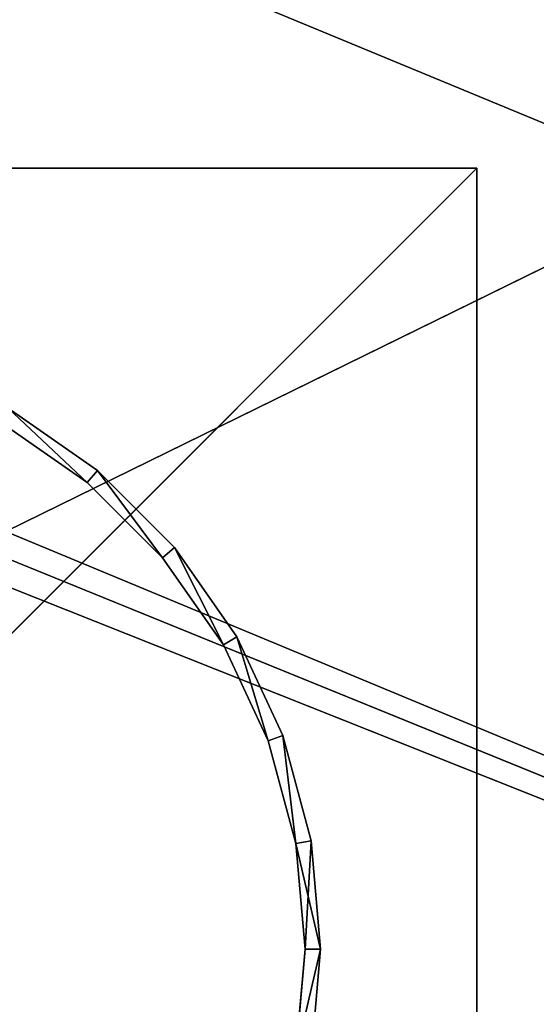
# Model space of a CAD drawing. Extents: x 226 to 378, y -30 to 313.
# Tile 237 of 256: x 294 to 303, y 260 to 276. Entities that reach past the tile are written whole.
import ezdxf

# ---------------------------------------------------------------- set-up
doc = ezdxf.new("R2010")
doc.units = 0
doc.header["$LTSCALE"] = 25.4
doc.layers.get('0').update_dxf_attribs({"color": 13, "linetype": 'CONTINUOUS'})
for name, color, linetype in [('_NCL1_37', 2, 'CONTINUOUS'), ('_NCL1_38', 250, 'CONTINUOUS'), ('_NCL1_62', 7, 'CONTINUOUS'), ('_NCL1_64', 250, 'CONTINUOUS')]:
    doc.layers.add(name, color=color, linetype=linetype)

# ---------------------------------------------------------------- blocks, each defined once
blk = doc.blocks.new('EWON_2005CD_4005CD_COSY141')
at = {"layer": '_NCL1_37', "color": 0}
for p, q in [((76.2, 39.37, 27.864), (76.2, 64.77, 27.864)), ((76.2, 64.77, 27.864), (76.2, 39.37, 27.94)), ((76.2, 64.77, 27.864), (76.2, 39.37, 27.94)), ((76.2, 64.77, 27.94), (76.2, 39.37, 27.94)), ((101.6, 64.77, 27.864), (76.2, 39.37, 27.864)), ((101.6, 64.77, 27.864), (76.2, 39.37, 27.864)), ((76.2, 39.37, 27.864), (76.2, 64.77, 27.864)), ((76.2, 64.77, 27.94), (76.2, 39.37, 27.94)), ((76.2, 39.37, 27.94), (76.2, 39.37, 27.864)), ((76.2, 39.37, 27.864), (101.6, 39.37, 27.94)), ((101.6, 39.37, 27.864), (76.2, 39.37, 27.864)), ((76.2, 39.37, 27.864), (101.6, 39.37, 27.94)), ((76.2, 39.37, 27.94), (76.2, 39.37, 27.864)), ((76.2, 39.37, 27.94), (101.6, 39.37, 27.94)), ((101.6, 39.37, 27.864), (76.2, 39.37, 27.864)), ((76.2, 39.37, 27.94), (101.6, 39.37, 27.94))]:
    blk.add_line(p, q, dxfattribs=at)
at = {"layer": '_NCL1_38', "color": 0}
for p, q in [((78.74, 52.07, 27.838), (78.894, 53.834, 27.838)), ((78.894, 53.834, 27.838), (78.74, 52.07, 27.864)), ((78.894, 53.834, 27.838), (78.74, 52.07, 27.864)), ((78.894, 53.834, 27.864), (78.74, 52.07, 27.864)), ((78.74, 52.07, 27.838), (78.894, 53.834, 27.838)), ((78.894, 53.834, 27.864), (78.74, 52.07, 27.864)), ((79.144, 53.79, 27.838), (78.74, 52.07, 27.838)), ((79.144, 53.79, 27.838), (78.74, 52.07, 27.838)), ((79.144, 53.79, 27.864), (78.74, 52.07, 27.864)), ((79.144, 53.79, 27.864), (78.74, 52.07, 27.864)), ((78.994, 52.07, 27.864), (79.144, 53.79, 27.864)), ((79.144, 53.79, 27.838), (78.994, 52.07, 27.864)), ((79.144, 53.79, 27.838), (78.994, 52.07, 27.864)), ((79.144, 53.79, 27.838), (78.994, 52.07, 27.838)), ((79.144, 53.79, 27.838), (78.994, 52.07, 27.838)), ((78.994, 52.07, 27.864), (79.144, 53.79, 27.864)), ((78.74, 52.07, 27.864), (78.74, 52.07, 27.838)), ((78.74, 52.07, 27.864), (78.74, 52.07, 27.838)), ((78.74, 52.07, 27.864), (78.894, 50.306, 27.838)), ((78.894, 50.306, 27.838), (78.74, 52.07, 27.838)), ((78.74, 52.07, 27.864), (78.894, 50.306, 27.838)), ((78.74, 52.07, 27.864), (78.894, 50.306, 27.864)), ((78.994, 52.07, 27.838), (78.74, 52.07, 27.838)), ((78.894, 50.306, 27.838), (78.74, 52.07, 27.838)), ((78.994, 52.07, 27.838), (78.74, 52.07, 27.838)), ((78.74, 52.07, 27.864), (78.994, 52.07, 27.864)), ((79.144, 50.35, 27.864), (78.74, 52.07, 27.864)), ((79.144, 50.35, 27.864), (78.74, 52.07, 27.864)), ((78.74, 52.07, 27.864), (78.894, 50.306, 27.864)), ((78.74, 52.07, 27.864), (78.994, 52.07, 27.864)), ((78.894, 50.306, 27.838), (78.994, 52.07, 27.838)), ((78.894, 50.306, 27.838), (78.994, 52.07, 27.838)), ((78.994, 52.07, 27.838), (79.144, 50.35, 27.864)), ((79.144, 50.35, 27.864), (78.994, 52.07, 27.864)), ((78.994, 52.07, 27.864), (78.994, 52.07, 27.838)), ((78.994, 52.07, 27.838), (79.144, 50.35, 27.864)), ((78.994, 52.07, 27.838), (79.144, 50.35, 27.838)), ((78.994, 52.07, 27.864), (78.994, 52.07, 27.838)), ((78.994, 52.07, 27.838), (79.144, 50.35, 27.838)), ((79.144, 50.35, 27.864), (78.994, 52.07, 27.864)), ((78.894, 50.306, 27.838), (79.144, 50.35, 27.838)), ((78.894, 50.306, 27.838), (79.144, 50.35, 27.838)), ((78.894, 50.306, 27.864), (79.144, 50.35, 27.864)), ((78.894, 50.306, 27.864), (79.144, 50.35, 27.864)), ((78.894, 50.306, 27.864), (78.894, 50.306, 27.838)), ((79.353, 48.595, 27.838), (78.894, 50.306, 27.838)), ((78.894, 50.306, 27.838), (79.353, 48.595, 27.864)), ((78.894, 50.306, 27.838), (79.353, 48.595, 27.864)), ((78.894, 50.306, 27.864), (78.894, 50.306, 27.838)), ((78.894, 50.306, 27.864), (79.353, 48.595, 27.864)), ((79.353, 48.595, 27.838), (78.894, 50.306, 27.838)), ((78.894, 50.306, 27.864), (79.353, 48.595, 27.864)), ((79.144, 50.35, 27.838), (79.591, 48.682, 27.864)), ((79.591, 48.682, 27.864), (79.144, 50.35, 27.864)), ((79.144, 50.35, 27.864), (79.144, 50.35, 27.838)), ((79.144, 50.35, 27.864), (79.144, 50.35, 27.838)), ((79.144, 50.35, 27.838), (79.591, 48.682, 27.864)), ((79.144, 50.35, 27.838), (79.591, 48.682, 27.838)), ((79.144, 50.35, 27.838), (79.591, 48.682, 27.838)), ((79.144, 50.35, 27.838), (79.353, 48.595, 27.838)), ((79.144, 50.35, 27.838), (79.353, 48.595, 27.838)), ((79.144, 50.35, 27.864), (79.353, 48.595, 27.864)), ((79.591, 48.682, 27.864), (79.144, 50.35, 27.864)), ((79.144, 50.35, 27.864), (79.353, 48.595, 27.864)), ((79.353, 48.595, 27.838), (79.591, 48.682, 27.838)), ((79.353, 48.595, 27.838), (79.591, 48.682, 27.838)), ((79.591, 48.682, 27.864), (79.353, 48.595, 27.864)), ((79.591, 48.682, 27.864), (79.353, 48.595, 27.864)), ((80.321, 47.117, 27.864), (79.591, 48.682, 27.864)), ((79.591, 48.682, 27.864), (79.591, 48.682, 27.838)), ((79.591, 48.682, 27.838), (80.321, 47.117, 27.864)), ((79.591, 48.682, 27.864), (79.591, 48.682, 27.838)), ((79.591, 48.682, 27.838), (80.321, 47.117, 27.864)), ((79.591, 48.682, 27.838), (80.321, 47.117, 27.838)), ((79.591, 48.682, 27.838), (80.321, 47.117, 27.838)), ((79.591, 48.682, 27.838), (80.101, 46.99, 27.838)), ((79.591, 48.682, 27.838), (80.101, 46.99, 27.838)), ((80.321, 47.117, 27.864), (79.591, 48.682, 27.864)), ((80.101, 46.99, 27.864), (79.591, 48.682, 27.864)), ((80.101, 46.99, 27.864), (79.591, 48.682, 27.864)), ((80.101, 46.99, 27.838), (79.353, 48.595, 27.838)), ((79.353, 48.595, 27.838), (80.101, 46.99, 27.864)), ((79.353, 48.595, 27.864), (79.353, 48.595, 27.838)), ((79.353, 48.595, 27.838), (80.101, 46.99, 27.864)), ((79.353, 48.595, 27.864), (79.353, 48.595, 27.838)), ((79.353, 48.595, 27.864), (80.101, 46.99, 27.864)), ((80.101, 46.99, 27.838), (79.353, 48.595, 27.838)), ((79.353, 48.595, 27.864), (80.101, 46.99, 27.864)), ((80.101, 46.99, 27.838), (80.321, 47.117, 27.838)), ((80.101, 46.99, 27.838), (80.321, 47.117, 27.838)), ((80.321, 47.117, 27.864), (80.101, 46.99, 27.864)), ((80.321, 47.117, 27.864), (80.101, 46.99, 27.864)), ((81.312, 45.703, 27.864), (80.321, 47.117, 27.864)), ((80.321, 47.117, 27.864), (80.321, 47.117, 27.838)), ((80.321, 47.117, 27.838), (81.312, 45.703, 27.864)), ((80.321, 47.117, 27.864), (80.321, 47.117, 27.838)), ((80.321, 47.117, 27.838), (81.312, 45.703, 27.864)), ((80.321, 47.117, 27.838), (81.312, 45.703, 27.838)), ((80.321, 47.117, 27.838), (81.312, 45.703, 27.838)), ((80.321, 47.117, 27.838), (81.117, 45.539, 27.838)), ((80.321, 47.117, 27.838), (81.117, 45.539, 27.838)), ((81.312, 45.703, 27.864), (80.321, 47.117, 27.864)), ((81.117, 45.539, 27.864), (80.321, 47.117, 27.864)), ((81.117, 45.539, 27.864), (80.321, 47.117, 27.864)), ((81.117, 45.539, 27.838), (80.101, 46.99, 27.838)), ((80.101, 46.99, 27.838), (81.117, 45.539, 27.864)), ((80.101, 46.99, 27.864), (80.101, 46.99, 27.838)), ((80.101, 46.99, 27.838), (81.117, 45.539, 27.864)), ((80.101, 46.99, 27.864), (80.101, 46.99, 27.838)), ((80.101, 46.99, 27.864), (81.117, 45.539, 27.864)), ((81.117, 45.539, 27.838), (80.101, 46.99, 27.838)), ((80.101, 46.99, 27.864), (81.117, 45.539, 27.864)), ((81.117, 45.539, 27.838), (81.312, 45.703, 27.838)), ((81.117, 45.539, 27.838), (81.312, 45.703, 27.838)), ((81.312, 45.703, 27.864), (81.117, 45.539, 27.864)), ((81.312, 45.703, 27.864), (81.117, 45.539, 27.864)), ((82.533, 44.482, 27.864), (81.312, 45.703, 27.864)), ((81.312, 45.703, 27.864), (81.312, 45.703, 27.838)), ((81.312, 45.703, 27.838), (82.533, 44.482, 27.864)), ((81.312, 45.703, 27.864), (81.312, 45.703, 27.838)), ((81.312, 45.703, 27.838), (82.533, 44.482, 27.864)), ((81.312, 45.703, 27.838), (82.533, 44.482, 27.838)), ((81.312, 45.703, 27.838), (82.533, 44.482, 27.838)), ((81.312, 45.703, 27.838), (82.369, 44.287, 27.838)), ((81.312, 45.703, 27.838), (82.369, 44.287, 27.838)), ((82.533, 44.482, 27.864), (81.312, 45.703, 27.864)), ((82.369, 44.287, 27.864), (81.312, 45.703, 27.864)), ((82.369, 44.287, 27.864), (81.312, 45.703, 27.864)), ((82.369, 44.287, 27.838), (81.117, 45.539, 27.838)), ((81.117, 45.539, 27.838), (82.369, 44.287, 27.864)), ((81.117, 45.539, 27.864), (81.117, 45.539, 27.838)), ((81.117, 45.539, 27.838), (82.369, 44.287, 27.864)), ((81.117, 45.539, 27.864), (81.117, 45.539, 27.838)), ((81.117, 45.539, 27.864), (82.369, 44.287, 27.864)), ((82.369, 44.287, 27.838), (81.117, 45.539, 27.838)), ((81.117, 45.539, 27.864), (82.369, 44.287, 27.864)), ((82.369, 44.287, 27.838), (82.533, 44.482, 27.838)), ((82.369, 44.287, 27.838), (82.533, 44.482, 27.838)), ((82.533, 44.482, 27.864), (82.369, 44.287, 27.864)), ((82.533, 44.482, 27.864), (82.369, 44.287, 27.864)), ((83.947, 43.491, 27.864), (82.533, 44.482, 27.864)), ((82.533, 44.482, 27.864), (82.533, 44.482, 27.838)), ((82.533, 44.482, 27.838), (83.947, 43.491, 27.864)), ((82.533, 44.482, 27.864), (82.533, 44.482, 27.838)), ((82.533, 44.482, 27.838), (83.947, 43.491, 27.864)), ((82.533, 44.482, 27.838), (83.947, 43.491, 27.838)), ((82.533, 44.482, 27.838), (83.947, 43.491, 27.838)), ((82.533, 44.482, 27.838), (83.82, 43.271, 27.838)), ((82.533, 44.482, 27.838), (83.82, 43.271, 27.838)), ((83.947, 43.491, 27.864), (82.533, 44.482, 27.864)), ((83.82, 43.271, 27.864), (82.533, 44.482, 27.864)), ((83.82, 43.271, 27.864), (82.533, 44.482, 27.864)), ((83.82, 43.271, 27.838), (82.369, 44.287, 27.838)), ((82.369, 44.287, 27.838), (83.82, 43.271, 27.864)), ((82.369, 44.287, 27.864), (82.369, 44.287, 27.838)), ((82.369, 44.287, 27.838), (83.82, 43.271, 27.864)), ((82.369, 44.287, 27.864), (82.369, 44.287, 27.838)), ((82.369, 44.287, 27.864), (83.82, 43.271, 27.864)), ((83.82, 43.271, 27.838), (82.369, 44.287, 27.838)), ((82.369, 44.287, 27.864), (83.82, 43.271, 27.864))]:
    blk.add_line(p, q, dxfattribs=at)
at = {"layer": '_NCL1_62', "color": 0}
blk.add_line((45.72, 50.8, 27.94), (119.38, 20.32, 27.94), dxfattribs=at)
blk.add_line((45.72, 50.8, 27.94), (119.38, 20.32, 27.94), dxfattribs=at)
at = {"layer": '_NCL1_64', "color": 0}
for p, q in [((83.859, 46.161, 297.18), (33.891, 66.04, 297.18)), ((83.82, 45.72, 297.18), (33.891, 66.04, 297.18)), ((83.859, 46.161, 297.18), (33.891, 66.04, 297.18)), ((83.859, 45.279, 297.18), (33.891, 66.04, 297.18)), ((83.82, 45.72, 297.18), (33.891, 66.04, 297.18)), ((83.859, 45.279, 297.18), (33.891, 66.04, 297.18)), ((83.859, 45.279, 297.18), (33.02, 20.32, 297.18)), ((83.859, 45.279, 297.18), (33.02, 20.32, 297.18))]:
    blk.add_line(p, q, dxfattribs=at)
at = {"layer": '_NCL1_37', "color": 2}
mesh = blk.add_polyface(dxfattribs=at)
corners = [(76.2, 64.77, 27.864), (76.2, 39.37, 27.94), (76.2, 39.37, 27.864)]
mesh.append_faces([[corners[k] for k in face] for face in [(0, 1, 2)]], dxfattribs={"color": 2})
mesh = blk.add_polyface(dxfattribs=at)
corners = [(76.2, 64.77, 27.94), (76.2, 39.37, 27.94), (76.2, 64.77, 27.864)]
mesh.append_faces([[corners[k] for k in face] for face in [(0, 1, 2)]], dxfattribs={"color": 2})
mesh = blk.add_polyface(dxfattribs=at)
corners = [(101.6, 64.77, 27.864), (76.2, 39.37, 27.864), (101.6, 39.37, 27.864)]
mesh.append_faces([[corners[k] for k in face] for face in [(0, 1, 2)]], dxfattribs={"color": 2})
mesh = blk.add_polyface(dxfattribs=at)
corners = [(101.6, 64.77, 27.864), (76.2, 64.77, 27.864), (76.2, 39.37, 27.864)]
mesh.append_faces([[corners[k] for k in face] for face in [(0, 1, 2)]], dxfattribs={"color": 2})
mesh = blk.add_polyface(dxfattribs=at)
corners = [(101.6, 39.37, 27.94), (76.2, 64.77, 27.94), (101.6, 64.77, 27.94)]
mesh.append_faces([[corners[k] for k in face] for face in [(0, 1, 2)]], dxfattribs={"color": 2})
mesh = blk.add_polyface(dxfattribs=at)
corners = [(101.6, 39.37, 27.94), (76.2, 39.37, 27.94), (76.2, 64.77, 27.94)]
mesh.append_faces([[corners[k] for k in face] for face in [(0, 1, 2)]], dxfattribs={"color": 2})
mesh = blk.add_polyface(dxfattribs=at)
corners = [(101.6, 39.37, 27.94), (101.6, 39.37, 27.864), (76.2, 39.37, 27.864)]
mesh.append_faces([[corners[k] for k in face] for face in [(0, 1, 2)]], dxfattribs={"color": 2})
mesh = blk.add_polyface(dxfattribs=at)
corners = [(101.6, 39.37, 27.94), (76.2, 39.37, 27.864), (76.2, 39.37, 27.94)]
mesh.append_faces([[corners[k] for k in face] for face in [(0, 1, 2)]], dxfattribs={"color": 2})
at = {"layer": '_NCL1_38', "color": 250}
mesh = blk.add_polyface(dxfattribs=at)
corners = [(78.894, 53.834, 27.838), (78.74, 52.07, 27.864), (78.74, 52.07, 27.838)]
mesh.append_faces([[corners[k] for k in face] for face in [(0, 1, 2)]], dxfattribs={"color": 250})
mesh = blk.add_polyface(dxfattribs=at)
corners = [(78.894, 53.834, 27.864), (78.74, 52.07, 27.864), (78.894, 53.834, 27.838)]
mesh.append_faces([[corners[k] for k in face] for face in [(0, 1, 2)]], dxfattribs={"color": 250})
mesh = blk.add_polyface(dxfattribs=at)
corners = [(79.144, 53.79, 27.838), (78.894, 53.834, 27.838), (78.74, 52.07, 27.838)]
mesh.append_faces([[corners[k] for k in face] for face in [(0, 1, 2)]], dxfattribs={"color": 250})
mesh = blk.add_polyface(dxfattribs=at)
corners = [(79.144, 53.79, 27.864), (78.74, 52.07, 27.864), (78.894, 53.834, 27.864)]
mesh.append_faces([[corners[k] for k in face] for face in [(0, 1, 2)]], dxfattribs={"color": 250})
mesh = blk.add_polyface(dxfattribs=at)
corners = [(79.144, 53.79, 27.838), (78.74, 52.07, 27.838), (78.994, 52.07, 27.838)]
mesh.append_faces([[corners[k] for k in face] for face in [(0, 1, 2)]], dxfattribs={"color": 250})
mesh = blk.add_polyface(dxfattribs=at)
corners = [(79.144, 53.79, 27.864), (78.994, 52.07, 27.864), (78.74, 52.07, 27.864)]
mesh.append_faces([[corners[k] for k in face] for face in [(0, 1, 2)]], dxfattribs={"color": 250})
mesh = blk.add_polyface(dxfattribs=at)
corners = [(79.144, 53.79, 27.838), (78.994, 52.07, 27.864), (79.144, 53.79, 27.864)]
mesh.append_faces([[corners[k] for k in face] for face in [(0, 1, 2)]], dxfattribs={"color": 250})
mesh = blk.add_polyface(dxfattribs=at)
corners = [(79.144, 53.79, 27.838), (78.994, 52.07, 27.838), (78.994, 52.07, 27.864)]
mesh.append_faces([[corners[k] for k in face] for face in [(0, 1, 2)]], dxfattribs={"color": 250})
mesh = blk.add_polyface(dxfattribs=at)
corners = [(78.74, 52.07, 27.864), (78.894, 50.306, 27.838), (78.74, 52.07, 27.838)]
mesh.append_faces([[corners[k] for k in face] for face in [(0, 1, 2)]], dxfattribs={"color": 250})
mesh = blk.add_polyface(dxfattribs=at)
corners = [(78.74, 52.07, 27.864), (78.894, 50.306, 27.864), (78.894, 50.306, 27.838)]
mesh.append_faces([[corners[k] for k in face] for face in [(0, 1, 2)]], dxfattribs={"color": 250})
mesh = blk.add_polyface(dxfattribs=at)
corners = [(78.994, 52.07, 27.838), (78.74, 52.07, 27.838), (78.894, 50.306, 27.838)]
mesh.append_faces([[corners[k] for k in face] for face in [(0, 1, 2)]], dxfattribs={"color": 250})
mesh = blk.add_polyface(dxfattribs=at)
corners = [(79.144, 50.35, 27.864), (78.74, 52.07, 27.864), (78.994, 52.07, 27.864)]
mesh.append_faces([[corners[k] for k in face] for face in [(0, 1, 2)]], dxfattribs={"color": 250})
mesh = blk.add_polyface(dxfattribs=at)
corners = [(79.144, 50.35, 27.864), (78.894, 50.306, 27.864), (78.74, 52.07, 27.864)]
mesh.append_faces([[corners[k] for k in face] for face in [(0, 1, 2)]], dxfattribs={"color": 250})
mesh = blk.add_polyface(dxfattribs=at)
corners = [(79.144, 50.35, 27.838), (78.994, 52.07, 27.838), (78.894, 50.306, 27.838)]
mesh.append_faces([[corners[k] for k in face] for face in [(0, 1, 2)]], dxfattribs={"color": 250})
mesh = blk.add_polyface(dxfattribs=at)
corners = [(78.994, 52.07, 27.838), (79.144, 50.35, 27.864), (78.994, 52.07, 27.864)]
mesh.append_faces([[corners[k] for k in face] for face in [(0, 1, 2)]], dxfattribs={"color": 250})
mesh = blk.add_polyface(dxfattribs=at)
corners = [(78.994, 52.07, 27.838), (79.144, 50.35, 27.838), (79.144, 50.35, 27.864)]
mesh.append_faces([[corners[k] for k in face] for face in [(0, 1, 2)]], dxfattribs={"color": 250})
mesh = blk.add_polyface(dxfattribs=at)
corners = [(79.353, 48.595, 27.838), (79.144, 50.35, 27.838), (78.894, 50.306, 27.838)]
mesh.append_faces([[corners[k] for k in face] for face in [(0, 1, 2)]], dxfattribs={"color": 250})
mesh = blk.add_polyface(dxfattribs=at)
corners = [(79.353, 48.595, 27.864), (78.894, 50.306, 27.864), (79.144, 50.35, 27.864)]
mesh.append_faces([[corners[k] for k in face] for face in [(0, 1, 2)]], dxfattribs={"color": 250})
mesh = blk.add_polyface(dxfattribs=at)
corners = [(78.894, 50.306, 27.838), (79.353, 48.595, 27.864), (79.353, 48.595, 27.838)]
mesh.append_faces([[corners[k] for k in face] for face in [(0, 1, 2)]], dxfattribs={"color": 250})
mesh = blk.add_polyface(dxfattribs=at)
corners = [(78.894, 50.306, 27.864), (79.353, 48.595, 27.864), (78.894, 50.306, 27.838)]
mesh.append_faces([[corners[k] for k in face] for face in [(0, 1, 2)]], dxfattribs={"color": 250})
mesh = blk.add_polyface(dxfattribs=at)
corners = [(79.144, 50.35, 27.838), (79.591, 48.682, 27.864), (79.144, 50.35, 27.864)]
mesh.append_faces([[corners[k] for k in face] for face in [(0, 1, 2)]], dxfattribs={"color": 250})
mesh = blk.add_polyface(dxfattribs=at)
corners = [(79.144, 50.35, 27.838), (79.591, 48.682, 27.838), (79.591, 48.682, 27.864)]
mesh.append_faces([[corners[k] for k in face] for face in [(0, 1, 2)]], dxfattribs={"color": 250})
mesh = blk.add_polyface(dxfattribs=at)
corners = [(79.591, 48.682, 27.838), (79.144, 50.35, 27.838), (79.353, 48.595, 27.838)]
mesh.append_faces([[corners[k] for k in face] for face in [(0, 1, 2)]], dxfattribs={"color": 250})
mesh = blk.add_polyface(dxfattribs=at)
corners = [(79.591, 48.682, 27.864), (79.353, 48.595, 27.864), (79.144, 50.35, 27.864)]
mesh.append_faces([[corners[k] for k in face] for face in [(0, 1, 2)]], dxfattribs={"color": 250})
mesh = blk.add_polyface(dxfattribs=at)
corners = [(80.101, 46.99, 27.838), (79.591, 48.682, 27.838), (79.353, 48.595, 27.838)]
mesh.append_faces([[corners[k] for k in face] for face in [(0, 1, 2)]], dxfattribs={"color": 250})
mesh = blk.add_polyface(dxfattribs=at)
corners = [(80.101, 46.99, 27.864), (79.353, 48.595, 27.864), (79.591, 48.682, 27.864)]
mesh.append_faces([[corners[k] for k in face] for face in [(0, 1, 2)]], dxfattribs={"color": 250})
mesh = blk.add_polyface(dxfattribs=at)
corners = [(79.591, 48.682, 27.838), (80.321, 47.117, 27.864), (79.591, 48.682, 27.864)]
mesh.append_faces([[corners[k] for k in face] for face in [(0, 1, 2)]], dxfattribs={"color": 250})
mesh = blk.add_polyface(dxfattribs=at)
corners = [(79.591, 48.682, 27.838), (80.321, 47.117, 27.838), (80.321, 47.117, 27.864)]
mesh.append_faces([[corners[k] for k in face] for face in [(0, 1, 2)]], dxfattribs={"color": 250})
mesh = blk.add_polyface(dxfattribs=at)
corners = [(80.321, 47.117, 27.838), (79.591, 48.682, 27.838), (80.101, 46.99, 27.838)]
mesh.append_faces([[corners[k] for k in face] for face in [(0, 1, 2)]], dxfattribs={"color": 250})
mesh = blk.add_polyface(dxfattribs=at)
corners = [(80.321, 47.117, 27.864), (80.101, 46.99, 27.864), (79.591, 48.682, 27.864)]
mesh.append_faces([[corners[k] for k in face] for face in [(0, 1, 2)]], dxfattribs={"color": 250})
mesh = blk.add_polyface(dxfattribs=at)
corners = [(79.353, 48.595, 27.838), (80.101, 46.99, 27.864), (80.101, 46.99, 27.838)]
mesh.append_faces([[corners[k] for k in face] for face in [(0, 1, 2)]], dxfattribs={"color": 250})
mesh = blk.add_polyface(dxfattribs=at)
corners = [(79.353, 48.595, 27.864), (80.101, 46.99, 27.864), (79.353, 48.595, 27.838)]
mesh.append_faces([[corners[k] for k in face] for face in [(0, 1, 2)]], dxfattribs={"color": 250})
mesh = blk.add_polyface(dxfattribs=at)
corners = [(81.117, 45.539, 27.838), (80.321, 47.117, 27.838), (80.101, 46.99, 27.838)]
mesh.append_faces([[corners[k] for k in face] for face in [(0, 1, 2)]], dxfattribs={"color": 250})
mesh = blk.add_polyface(dxfattribs=at)
corners = [(81.117, 45.539, 27.864), (80.101, 46.99, 27.864), (80.321, 47.117, 27.864)]
mesh.append_faces([[corners[k] for k in face] for face in [(0, 1, 2)]], dxfattribs={"color": 250})
mesh = blk.add_polyface(dxfattribs=at)
corners = [(80.321, 47.117, 27.838), (81.312, 45.703, 27.864), (80.321, 47.117, 27.864)]
mesh.append_faces([[corners[k] for k in face] for face in [(0, 1, 2)]], dxfattribs={"color": 250})
mesh = blk.add_polyface(dxfattribs=at)
corners = [(80.321, 47.117, 27.838), (81.312, 45.703, 27.838), (81.312, 45.703, 27.864)]
mesh.append_faces([[corners[k] for k in face] for face in [(0, 1, 2)]], dxfattribs={"color": 250})
mesh = blk.add_polyface(dxfattribs=at)
corners = [(81.312, 45.703, 27.838), (80.321, 47.117, 27.838), (81.117, 45.539, 27.838)]
mesh.append_faces([[corners[k] for k in face] for face in [(0, 1, 2)]], dxfattribs={"color": 250})
mesh = blk.add_polyface(dxfattribs=at)
corners = [(81.312, 45.703, 27.864), (81.117, 45.539, 27.864), (80.321, 47.117, 27.864)]
mesh.append_faces([[corners[k] for k in face] for face in [(0, 1, 2)]], dxfattribs={"color": 250})
mesh = blk.add_polyface(dxfattribs=at)
corners = [(80.101, 46.99, 27.838), (81.117, 45.539, 27.864), (81.117, 45.539, 27.838)]
mesh.append_faces([[corners[k] for k in face] for face in [(0, 1, 2)]], dxfattribs={"color": 250})
mesh = blk.add_polyface(dxfattribs=at)
corners = [(80.101, 46.99, 27.864), (81.117, 45.539, 27.864), (80.101, 46.99, 27.838)]
mesh.append_faces([[corners[k] for k in face] for face in [(0, 1, 2)]], dxfattribs={"color": 250})
mesh = blk.add_polyface(dxfattribs=at)
corners = [(82.369, 44.287, 27.838), (81.312, 45.703, 27.838), (81.117, 45.539, 27.838)]
mesh.append_faces([[corners[k] for k in face] for face in [(0, 1, 2)]], dxfattribs={"color": 250})
mesh = blk.add_polyface(dxfattribs=at)
corners = [(82.369, 44.287, 27.864), (81.117, 45.539, 27.864), (81.312, 45.703, 27.864)]
mesh.append_faces([[corners[k] for k in face] for face in [(0, 1, 2)]], dxfattribs={"color": 250})
mesh = blk.add_polyface(dxfattribs=at)
corners = [(81.312, 45.703, 27.838), (82.533, 44.482, 27.864), (81.312, 45.703, 27.864)]
mesh.append_faces([[corners[k] for k in face] for face in [(0, 1, 2)]], dxfattribs={"color": 250})
mesh = blk.add_polyface(dxfattribs=at)
corners = [(81.312, 45.703, 27.838), (82.533, 44.482, 27.838), (82.533, 44.482, 27.864)]
mesh.append_faces([[corners[k] for k in face] for face in [(0, 1, 2)]], dxfattribs={"color": 250})
mesh = blk.add_polyface(dxfattribs=at)
corners = [(82.533, 44.482, 27.838), (81.312, 45.703, 27.838), (82.369, 44.287, 27.838)]
mesh.append_faces([[corners[k] for k in face] for face in [(0, 1, 2)]], dxfattribs={"color": 250})
mesh = blk.add_polyface(dxfattribs=at)
corners = [(82.533, 44.482, 27.864), (82.369, 44.287, 27.864), (81.312, 45.703, 27.864)]
mesh.append_faces([[corners[k] for k in face] for face in [(0, 1, 2)]], dxfattribs={"color": 250})
mesh = blk.add_polyface(dxfattribs=at)
corners = [(81.117, 45.539, 27.838), (82.369, 44.287, 27.864), (82.369, 44.287, 27.838)]
mesh.append_faces([[corners[k] for k in face] for face in [(0, 1, 2)]], dxfattribs={"color": 250})
mesh = blk.add_polyface(dxfattribs=at)
corners = [(81.117, 45.539, 27.864), (82.369, 44.287, 27.864), (81.117, 45.539, 27.838)]
mesh.append_faces([[corners[k] for k in face] for face in [(0, 1, 2)]], dxfattribs={"color": 250})
mesh = blk.add_polyface(dxfattribs=at)
corners = [(83.82, 43.271, 27.838), (82.533, 44.482, 27.838), (82.369, 44.287, 27.838)]
mesh.append_faces([[corners[k] for k in face] for face in [(0, 1, 2)]], dxfattribs={"color": 250})
mesh = blk.add_polyface(dxfattribs=at)
corners = [(83.82, 43.271, 27.864), (82.369, 44.287, 27.864), (82.533, 44.482, 27.864)]
mesh.append_faces([[corners[k] for k in face] for face in [(0, 1, 2)]], dxfattribs={"color": 250})
mesh = blk.add_polyface(dxfattribs=at)
corners = [(82.533, 44.482, 27.864), (82.533, 44.482, 27.838), (83.947, 43.491, 27.864)]
mesh.append_faces([[corners[k] for k in face] for face in [(0, 1, 2)]], dxfattribs={"color": 250})
mesh = blk.add_polyface(dxfattribs=at)
corners = [(83.947, 43.491, 27.864), (82.533, 44.482, 27.838), (83.947, 43.491, 27.838)]
mesh.append_faces([[corners[k] for k in face] for face in [(0, 1, 2)]], dxfattribs={"color": 250})
mesh = blk.add_polyface(dxfattribs=at)
corners = [(83.947, 43.491, 27.838), (82.533, 44.482, 27.838), (83.82, 43.271, 27.838)]
mesh.append_faces([[corners[k] for k in face] for face in [(0, 1, 2)]], dxfattribs={"color": 250})
mesh = blk.add_polyface(dxfattribs=at)
corners = [(83.947, 43.491, 27.864), (83.82, 43.271, 27.864), (82.533, 44.482, 27.864)]
mesh.append_faces([[corners[k] for k in face] for face in [(0, 1, 2)]], dxfattribs={"color": 250})
mesh = blk.add_polyface(dxfattribs=at)
corners = [(83.82, 43.271, 27.864), (83.82, 43.271, 27.838), (82.369, 44.287, 27.838)]
mesh.append_faces([[corners[k] for k in face] for face in [(0, 1, 2)]], dxfattribs={"color": 250})
mesh = blk.add_polyface(dxfattribs=at)
corners = [(83.82, 43.271, 27.864), (82.369, 44.287, 27.838), (82.369, 44.287, 27.864)]
mesh.append_faces([[corners[k] for k in face] for face in [(0, 1, 2)]], dxfattribs={"color": 250})
at = {"layer": '_NCL1_62', "color": 7}
mesh = blk.add_polyface(dxfattribs=at)
corners = [(119.38, 20.32, 27.94), (114.3, 86.36, 27.94), (45.72, 50.8, 27.94)]
mesh.append_faces([[corners[k] for k in face] for face in [(0, 1, 2)]], dxfattribs={"color": 7})
mesh = blk.add_polyface(dxfattribs=at)
corners = [(114.3, 86.36, 27.94), (45.72, 58.42, 27.94), (45.72, 50.8, 27.94)]
mesh.append_faces([[corners[k] for k in face] for face in [(0, 1, 2)]], dxfattribs={"color": 7})
mesh = blk.add_polyface(dxfattribs=at)
corners = [(119.38, 20.32, 27.94), (45.72, 50.8, 27.94), (45.72, 45.72, 27.94)]
mesh.append_faces([[corners[k] for k in face] for face in [(0, 1, 2)]], dxfattribs={"color": 7})
mesh = blk.add_polyface(dxfattribs=at)
corners = [(119.38, 20.32, 27.94), (45.72, 45.72, 27.94), (33.02, 20.32, 27.94)]
mesh.append_faces([[corners[k] for k in face] for face in [(0, 1, 2)]], dxfattribs={"color": 7})
at = {"layer": '_NCL1_64', "color": 250}
mesh = blk.add_polyface(dxfattribs=at)
corners = [(83.859, 45.279, 297.18), (33.02, 20.32, 297.18), (33.891, 66.04, 297.18)]
mesh.append_faces([[corners[k] for k in face] for face in [(0, 1, 2)]], dxfattribs={"color": 250})
mesh = blk.add_polyface(dxfattribs=at)
corners = [(83.859, 46.161, 297.18), (33.891, 66.04, 297.18), (83.859, 57.979, 297.18)]
mesh.append_faces([[corners[k] for k in face] for face in [(0, 1, 2)]], dxfattribs={"color": 250})
mesh = blk.add_polyface(dxfattribs=at)
corners = [(83.859, 46.161, 297.18), (83.82, 45.72, 297.18), (33.891, 66.04, 297.18)]
mesh.append_faces([[corners[k] for k in face] for face in [(0, 1, 2)]], dxfattribs={"color": 250})
mesh = blk.add_polyface(dxfattribs=at)
corners = [(83.859, 45.279, 297.18), (33.891, 66.04, 297.18), (83.82, 45.72, 297.18)]
mesh.append_faces([[corners[k] for k in face] for face in [(0, 1, 2)]], dxfattribs={"color": 250})
mesh = blk.add_polyface(dxfattribs=at)
corners = [(83.859, 33.461, 297.18), (33.02, 20.32, 297.18), (83.859, 45.279, 297.18)]
mesh.append_faces([[corners[k] for k in face] for face in [(0, 1, 2)]], dxfattribs={"color": 250})

msp = doc.modelspace()

# ---------------------------------------------------------------- block references
at = {"color": 0, "rotation": 179.9999999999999}
msp.add_blockref('EWON_2005CD_4005CD_COSY141', (378.037, 312.755), dxfattribs=at)

doc.saveas('drawing.dxf')
